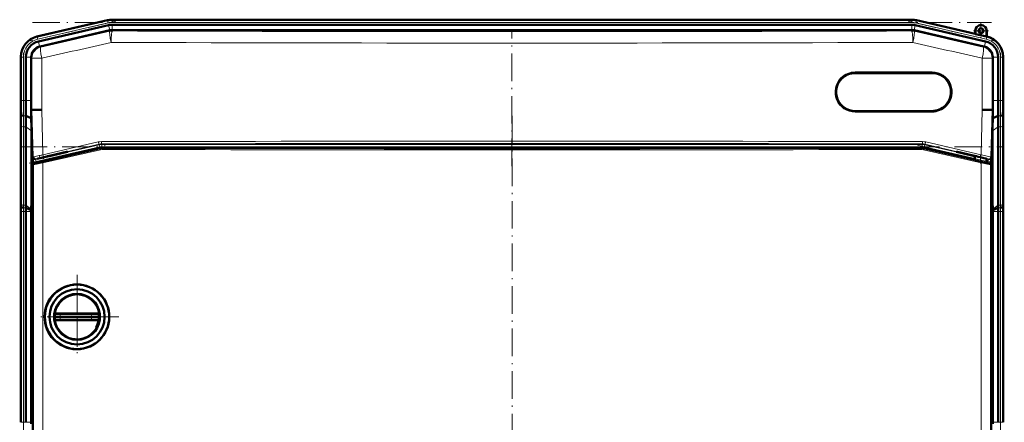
# Model space of a CAD drawing. Extents: x -1358 to 1757, y -1516 to 612.
# Tile 37 of 82: x -1225 to -797, y 391 to 566. Entities that reach past the tile are written whole.
import ezdxf

# ---------------------------------------------------------------- set-up
doc = ezdxf.new("R2010")
doc.units = 0
doc.linetypes.add('DASHDOT', pattern=[18.5, 12, -3, 0.5, -3])

msp = doc.modelspace()

# ---------------------------------------------------------------- linework, layer by layer
at = {"color": 7, "linetype": 'DASHDOT', "lineweight": 18}
for p, q in [((-1183.65, 565.2), (-1220.91, 556.6)), ((-1219.96, 564.64), (-802.29, 564.64)), ((-838.6, 565.2), (-801.34, 556.6)), ((-1011.13, 502.14), (-1011.13, 560.82)), ((-1223.79, 551.46), (-1223.79, 528.83)), ((-798.46, 551.46), (-798.46, 528.83)), ((-1011.12, 523.96), (-1011.12, 349.21)), ((-1225.48, 510.59), (-796.77, 510.59)), ((-1221.34, 503.41), (-1187.64, 511.19)), ((-834.62, 511.19), (-800.91, 503.41)), ((-1223.79, 381.55), (-1223.79, 491.61)), ((-798.46, 491.61), (-798.46, 381.55)), ((-1200.52, 454.79), (-1200.52, 418.39)), ((-1200.52, 449.59), (-1200.52, 423.59)), ((-1182.32, 436.59), (-1218.72, 436.59)), ((-1187.52, 436.59), (-1213.52, 436.59))]:
    msp.add_line(p, q, dxfattribs=at)
at = {"color": 7, "lineweight": 50}
for p, q in [((-1187.24, 565.59), (-1218, 558.49)), ((-1187.24, 565.59), (-1217.81, 558.53)), ((-1186.75, 563.46), (-1217.32, 556.4)), ((-1185.16, 565.83), (-1164.89, 565.83)), ((-837.1, 565.83), (-1185.16, 565.83)), ((-1185.16, 563.64), (-1164.89, 563.64)), ((-852.09, 565.83), (-1164.89, 565.83)), ((-852.09, 563.64), (-1164.89, 563.64)), ((-852.09, 565.83), (-837.1, 565.83)), ((-852.09, 563.64), (-837.1, 563.64)), ((-835.51, 563.46), (-804.93, 556.4)), ((-835.02, 565.59), (-809.44, 559.69)), ((-835.01, 565.59), (-809.44, 559.69)), ((-1186.26, 561.23), (-1216.63, 554.21)), ((-1186.26, 561.23), (-1186.23, 561.23)), ((-1185.13, 561.35), (-837.12, 561.35)), ((-837.12, 561.35), (-837.1, 561.35)), ((-805.62, 554.21), (-836, 561.23)), ((-809.44, 559.69), (-809.44, 561.03)), ((-809.37, 559.6), (-809.44, 559.69)), ((-809.37, 559.6), (-809.37, 561.03)), ((-809.37, 559.6), (-804.51, 558.48)), ((-804.51, 561.03), (-804.51, 558.48)), ((-804.51, 558.48), (-804.44, 558.53)), ((-804.44, 561.03), (-804.44, 558.53)), ((-804.44, 558.53), (-804.25, 558.49)), ((-1224.98, 549.72), (-1224.98, 549.63)), ((-1224.97, 549.72), (-1224.98, 549.52)), ((-1224.98, 549.52), (-1224.98, 530.72)), ((-1222.79, 549.52), (-1222.79, 530.72)), ((-1220.5, 549.34), (-1220.5, 549.52)), ((-1220.5, 549.34), (-1220.5, 530.72)), ((-801.75, 549.34), (-801.75, 549.52)), ((-801.75, 549.34), (-801.75, 530.72)), ((-799.46, 549.52), (-799.46, 530.72)), ((-797.28, 549.72), (-797.28, 530.72)), ((-797.28, 549.52), (-797.28, 530.72)), ((-861.75, 542.62), (-828.25, 542.62)), ((-1224.83, 524.39), (-1225, 526.58)), ((-1224.98, 523.65), (-1224.98, 489.51)), ((-1224.98, 523.65), (-1224.98, 489.51)), ((-1220.45, 523), (-1222.83, 523.99)), ((-1220.51, 526.58), (-1220.18, 526.58)), ((-1220.18, 526.58), (-1219.83, 526.59)), ((-828.25, 526.12), (-861.75, 526.12)), ((-802.42, 526.59), (-802.07, 526.58)), ((-801.74, 526.58), (-802.07, 526.58)), ((-799.42, 523.99), (-801.8, 523)), ((-797.25, 526.58), (-797.42, 524.39)), ((-797.28, 523.65), (-797.28, 489.51)), ((-797.28, 523.65), (-797.28, 489.51)), ((-1222.79, 519.23), (-1222.79, 485.09)), ((-799.46, 519.23), (-799.46, 485.09)), ((-1220.41, 517.54), (-1220.41, 486.58)), ((-801.85, 486.58), (-801.85, 517.54)), ((-1190.35, 509.98), (-1219.39, 503.28)), ((-1215.17, 505.99), (-1214.19, 506.22)), ((-1214.19, 506.13), (-1215.17, 505.9)), ((-1214.19, 506.22), (-1214.04, 506.25)), ((-1214.19, 506.13), (-1214.19, 506.22)), ((-1214.04, 506.17), (-1214.19, 506.13)), ((-1214.04, 506.25), (-1213.34, 506.41)), ((-1213.34, 506.33), (-1214.04, 506.17)), ((-1214.04, 506.17), (-1214.04, 506.25)), ((-1213.34, 506.41), (-1211.92, 506.74)), ((-1211.92, 506.65), (-1213.34, 506.33)), ((-1213.34, 506.33), (-1213.34, 506.41)), ((-1211.92, 506.74), (-1205.06, 508.33)), ((-1204.67, 508.33), (-1211.92, 506.65)), ((-1211.92, 506.65), (-1211.92, 506.74)), ((-1204.67, 508.33), (-1205.06, 508.33)), ((-833.01, 510.11), (-1189.23, 510.11)), ((-831.89, 509.98), (-809.57, 504.83)), ((-810.33, 506.65), (-817.58, 508.33)), ((-817.19, 508.33), (-817.58, 508.33)), ((-817.19, 508.33), (-810.33, 506.74)), ((-810.33, 506.74), (-808.91, 506.41)), ((-810.33, 506.65), (-810.33, 506.74)), ((-809.57, 506.48), (-810.33, 506.65)), ((-809.57, 506.57), (-809.57, 504.75)), ((-808.91, 506.41), (-808.21, 506.25)), ((-808.21, 506.25), (-808.06, 506.22)), ((-808.06, 506.22), (-807.08, 505.99)), ((-1219.78, 502.79), (-1219.78, 370.38)), ((-1219.72, 503.03), (-1219.75, 504.31)), ((-804.58, 505.38), (-804.58, 503.6)), ((-804.58, 503.68), (-804.47, 503.65)), ((-804.47, 503.65), (-803.89, 503.5)), ((-803.89, 503.5), (-802.87, 503.26)), ((-802.5, 504.31), (-802.54, 503)), ((-802.49, 502.78), (-802.49, 370.39)), ((-1224.78, 484.39), (-1224.95, 486.58)), ((-1220.41, 486.58), (-1220.49, 483.46)), ((-1219.78, 486.59), (-1220.41, 486.58)), ((-802.49, 486.59), (-801.85, 486.58)), ((-801.76, 483.46), (-801.85, 486.58)), ((-797.3, 486.58), (-797.47, 484.39)), ((-1224.98, 482.43), (-1224.98, 390.72)), ((-1222.79, 390.72), (-1222.79, 482.44)), ((-1220.5, 483.04), (-1222.78, 483.99)), ((-1220.49, 483.46), (-1220.5, 483.04)), ((-1220.5, 483.04), (-1220.5, 482.44)), ((-1220.5, 482.44), (-1220.5, 390.72)), ((-801.75, 483.04), (-801.76, 483.46)), ((-799.47, 483.99), (-801.75, 483.04)), ((-801.75, 482.44), (-801.75, 483.04)), ((-801.75, 390.72), (-801.75, 482.44)), ((-799.46, 482.44), (-799.46, 390.72)), ((-797.28, 482.44), (-797.28, 390.72)), ((-797.28, 482.43), (-797.28, 390.72)), ((-1210.44, 437.85), (-1210.47, 437.64)), ((-1209.36, 438.09), (-1209.97, 438.09)), ((-1209.36, 438.09), (-1207.71, 438.09)), ((-1194.22, 438.09), (-1207.71, 438.09)), ((-1194.22, 438.09), (-1193.39, 438.09)), ((-1193.39, 438.09), (-1192.66, 438.09)), ((-1192.66, 438.09), (-1191.89, 438.09)), ((-1191.07, 438.09), (-1191.89, 438.09)), ((-1190.58, 437.64), (-1190.6, 437.85)), ((-1209.93, 436.59), (-1210.52, 436.59)), ((-1210.44, 435.33), (-1210.47, 435.53)), ((-1209.36, 435.09), (-1209.97, 435.09)), ((-1207.88, 436.59), (-1209.93, 436.59)), ((-1209.36, 435.09), (-1207.71, 435.09)), ((-1207.88, 436.59), (-1194.21, 436.59)), ((-1194.22, 435.09), (-1207.71, 435.09)), ((-1194.22, 435.09), (-1191.89, 435.09)), ((-1191.32, 436.59), (-1194.21, 436.59)), ((-1191.07, 435.09), (-1191.89, 435.09)), ((-1190.52, 436.59), (-1191.32, 436.59)), ((-1190.58, 435.53), (-1190.6, 435.33)), ((-1200.78, 422.5), (-1200.52, 422.5)), ((-1220.5, 390.11), (-1220.5, 390.72)), ((-801.75, 390.72), (-801.75, 390.11))]:
    msp.add_line(p, q, dxfattribs=at)
at = {"color": 7, "lineweight": 18}
for p, q in [((-1187.2, 565.41), (-1217.82, 558.34)), ((-1186.97, 564.44), (-1217.6, 557.37)), ((-1187.2, 565.41), (-1187.24, 565.59)), ((-1187.2, 565.41), (-1186.97, 564.44)), ((-1186.23, 561.23), (-1186.75, 563.46)), ((-1185.16, 565.64), (-1185.16, 565.83)), ((-1185.16, 565.64), (-1185.16, 564.64)), ((-1185.16, 565.64), (-837.1, 565.64)), ((-1185.16, 564.64), (-837.1, 564.64)), ((-1185.16, 561.35), (-1185.16, 563.64)), ((-837.1, 565.64), (-837.1, 565.83)), ((-837.1, 565.64), (-837.1, 564.64)), ((-837.1, 561.35), (-837.1, 563.64)), ((-836.02, 561.23), (-835.51, 563.46)), ((-835.06, 565.41), (-835.28, 564.44)), ((-835.28, 564.44), (-804.66, 557.37)), ((-835.06, 565.41), (-835.01, 565.59)), ((-835.06, 565.41), (-804.43, 558.34)), ((-1218, 558.49), (-1217.82, 558.34)), ((-1217.6, 557.37), (-1217.82, 558.34)), ((-1186.21, 560.8), (-1186.26, 561.23)), ((-1185.13, 561.35), (-1185.08, 560.93)), ((-837.17, 560.93), (-837.12, 561.35)), ((-836, 561.23), (-836.04, 560.8)), ((-809.37, 561.03), (-809.44, 561.03)), ((-804.43, 558.34), (-804.66, 557.37)), ((-804.51, 561.03), (-804.44, 561.03)), ((-804.43, 558.34), (-804.25, 558.49)), ((-1216.8, 554.17), (-1217.32, 556.4)), ((-1216.63, 554.21), (-1216.31, 553.96)), ((-805.94, 553.96), (-805.62, 554.21)), ((-805.45, 554.17), (-804.93, 556.4)), ((-1224.79, 549.58), (-1224.98, 549.72)), ((-1224.79, 549.58), (-1224.79, 530.72)), ((-1224.79, 549.58), (-1223.79, 549.58)), ((-1223.79, 549.58), (-1223.79, 530.72)), ((-1220.5, 549.52), (-1222.79, 549.52)), ((-1220.18, 549.09), (-1220.5, 549.34)), ((-1220.18, 526.58), (-1220.18, 549.09)), ((-1215.88, 549.09), (-1220.18, 549.09)), ((-1215.88, 549.09), (-1215.88, 526.65)), ((-806.37, 526.65), (-806.37, 549.09)), ((-802.07, 549.09), (-806.37, 549.09)), ((-801.75, 549.34), (-802.07, 549.09)), ((-802.07, 549.09), (-802.07, 526.58)), ((-801.75, 549.52), (-799.46, 549.52)), ((-798.46, 549.58), (-798.46, 530.72)), ((-798.46, 549.58), (-797.46, 549.58)), ((-797.28, 549.72), (-797.46, 549.58)), ((-797.46, 549.58), (-797.46, 530.72)), ((-828.19, 543.12), (-861.7, 543.12)), ((-1224.79, 530.72), (-1224.98, 530.72)), ((-1224.79, 530.72), (-1223.79, 530.72)), ((-1222.79, 530.72), (-1223.79, 530.72)), ((-1220.5, 530.72), (-1222.79, 530.72)), ((-801.75, 530.72), (-799.46, 530.72)), ((-799.46, 530.72), (-798.46, 530.72)), ((-797.46, 530.72), (-798.46, 530.72)), ((-797.46, 530.72), (-797.28, 530.72)), ((-1222.83, 523.99), (-1223.83, 523.99)), ((-1219.64, 506.15), (-1220.18, 526.58)), ((-1215.88, 526.65), (-1215.36, 507.03)), ((-861.7, 525.62), (-828.19, 525.62)), ((-806.89, 507.03), (-806.37, 526.65)), ((-802.07, 526.58), (-802.61, 506.15)), ((-798.42, 523.99), (-799.42, 523.99)), ((-1224.79, 519.91), (-1224.79, 485.77)), ((-1223.79, 519.23), (-1223.79, 485.09)), ((-1222.79, 519.23), (-1223.79, 519.23)), ((-1220.41, 517.54), (-1222.79, 519.23)), ((-799.46, 519.23), (-801.85, 517.54)), ((-798.46, 519.23), (-799.46, 519.23)), ((-798.46, 519.23), (-798.46, 485.09)), ((-797.46, 519.91), (-797.46, 485.77)), ((-1218.54, 505.08), (-1190.88, 511.47)), ((-1190.66, 510.49), (-1218.32, 504.11)), ((-1215.36, 507.03), (-1191.25, 512.65)), ((-1190.91, 511.68), (-1215, 506.06)), ((-1190.88, 511.47), (-1190.91, 511.68)), ((-1190.66, 510.49), (-1190.88, 511.47)), ((-1189.78, 511.81), (-1189.76, 511.59)), ((-1189.76, 511.59), (-832.49, 511.59)), ((-1189.76, 510.59), (-1189.76, 511.59)), ((-832.49, 510.59), (-1189.76, 510.59)), ((-832.49, 511.59), (-832.47, 511.81)), ((-832.49, 510.59), (-832.49, 511.59)), ((-831.59, 510.49), (-831.37, 511.47)), ((-809.57, 505.41), (-831.59, 510.49)), ((-831.35, 511.68), (-831.37, 511.47)), ((-831.37, 511.47), (-809.57, 506.43)), ((-807.25, 506.06), (-831.35, 511.68)), ((-831, 512.65), (-806.89, 507.03)), ((-1219.77, 506.03), (-1219.64, 506.15)), ((-1215.44, 504.04), (-1190.33, 509.77)), ((-1190.28, 509.29), (-1215.4, 503.55)), ((-1215.17, 505.9), (-1215.17, 505.99)), ((-1190.33, 509.77), (-1190.35, 509.98)), ((-1189.23, 510.11), (-1189.21, 509.9)), ((-833.04, 509.9), (-833.01, 510.11)), ((-806.84, 503.55), (-831.96, 509.29)), ((-831.89, 509.98), (-831.91, 509.77)), ((-831.91, 509.77), (-806.8, 504.04)), ((-802.61, 506.15), (-802.48, 506.03)), ((-1219.7, 502.73), (-1219.78, 502.79)), ((-1219.7, 370.44), (-1219.7, 502.73)), ((-1219.39, 503.28), (-1219.32, 503.22)), ((-1218.42, 505.2), (-1218.54, 505.08)), ((-1218.32, 504.11), (-1218.54, 505.08)), ((-1215.4, 503.55), (-1215.4, 369.62)), ((-806.84, 369.62), (-806.84, 503.55)), ((-804.58, 505.28), (-803.71, 505.08)), ((-803.93, 504.11), (-804.58, 504.26)), ((-803.93, 504.11), (-803.71, 505.08)), ((-803.71, 505.08), (-803.83, 505.2)), ((-802.93, 503.22), (-802.87, 503.26)), ((-802.49, 502.78), (-802.54, 502.73)), ((-802.54, 502.73), (-802.54, 370.44)), ((-1224.95, 486.58), (-1225, 486.58)), ((-1222.79, 485.09), (-1223.79, 485.09)), ((-1220.49, 483.46), (-1222.79, 485.09)), ((-799.46, 485.09), (-801.76, 483.46)), ((-798.46, 485.09), (-799.46, 485.09)), ((-797.3, 486.58), (-797.25, 486.58)), ((-1224.79, 482.44), (-1224.98, 482.44)), ((-1224.79, 390.72), (-1224.79, 482.44)), ((-1224.79, 482.44), (-1223.79, 482.44)), ((-1222.79, 482.44), (-1223.79, 482.44)), ((-1223.79, 390.72), (-1223.79, 482.44)), ((-1222.78, 483.99), (-1223.78, 483.99)), ((-1220.5, 482.44), (-1222.79, 482.44)), ((-799.46, 482.44), (-801.75, 482.44)), ((-798.47, 483.99), (-799.47, 483.99)), ((-798.46, 482.44), (-799.46, 482.44)), ((-798.46, 482.44), (-797.46, 482.44)), ((-798.46, 482.44), (-798.46, 390.72)), ((-797.28, 482.44), (-797.46, 482.44)), ((-797.46, 482.44), (-797.46, 390.72)), ((-1209.85, 437.65), (-1210.47, 437.64)), ((-1207.8, 437.59), (-1194.3, 437.59)), ((-1190.58, 437.64), (-1191.4, 437.65)), ((-1209.85, 435.52), (-1210.47, 435.53)), ((-1209.85, 435.52), (-1209.2, 435.54)), ((-1207.8, 435.58), (-1194.3, 435.58)), ((-1193.28, 435.55), (-1192.37, 435.53)), ((-1192.37, 435.53), (-1191.4, 435.52)), ((-1190.58, 435.53), (-1191.4, 435.52)), ((-1224.79, 390.72), (-1224.98, 390.72)), ((-1224.79, 390.72), (-1223.79, 390.72)), ((-1222.79, 390.72), (-1223.79, 390.72)), ((-1220.5, 390.72), (-1222.79, 390.72)), ((-799.46, 390.72), (-801.75, 390.72)), ((-798.46, 390.72), (-799.46, 390.72)), ((-798.46, 390.72), (-797.46, 390.72)), ((-797.28, 390.72), (-797.46, 390.72))]:
    msp.add_line(p, q, dxfattribs=at)
at = {"color": 7, "linetype": 'DASHDOT', "lineweight": 18, "ltscale": 0.1625}
for p, q in [((-806.94, 564.28), (-806.94, 557.78)), ((-803.69, 561.03), (-810.19, 561.03))]:
    msp.add_line(p, q, dxfattribs=at)
at = {"color": 7, "linetype": 'DASHDOT', "lineweight": 18, "ltscale": 0.020221}
msp.add_line((-1215.17, 506.06), (-1215.17, 505.25), dxfattribs=at)
at = {"color": 7, "linetype": 'DASHDOT', "lineweight": 18, "ltscale": 0.019627}
msp.add_line((-807.08, 506.06), (-807.08, 505.27), dxfattribs=at)
at = {"color": 7, "linetype": 'DASHDOT', "lineweight": 18, "ltscale": 0.08985}
msp.add_line((-807.07, 506.87), (-807.07, 503.27), dxfattribs=at)
at = {"color": 7, "lineweight": 18}
for points in [[(-1219.64, 506.15), (-1219.63, 506.15), (-1219.59, 506.16), (-1219.29, 506.24)], [(-803.83, 505.2), (-803.84, 505.2), (-803.85, 505.21), (-803.97, 505.25), (-805.65, 505.67), (-807.25, 506.06)], [(-806.89, 507.03), (-803.45, 506.35), (-802.66, 506.17), (-802.62, 506.15), (-802.61, 506.15)], [(-1215.4, 503.55), (-1218.9, 502.86), (-1219.58, 502.74), (-1219.68, 502.73), (-1219.7, 502.73), (-1219.7, 502.73), (-1219.7, 502.73)], [(-1219.32, 503.22), (-1219.31, 503.22), (-1219.3, 503.22), (-1219.23, 503.23), (-1218.58, 503.35), (-1215.44, 504.04)], [(-1218.14, 505.29), (-1218.38, 505.21), (-1218.41, 505.2), (-1218.42, 505.2)], [(-802.54, 502.73), (-802.54, 502.73), (-802.56, 502.73), (-802.65, 502.74), (-803.41, 502.87), (-806.84, 503.55)], [(-806.8, 504.04), (-804.5, 503.52), (-803.12, 503.24), (-802.95, 503.22), (-802.93, 503.22), (-802.93, 503.22), (-802.93, 503.22)], [(-1207.71, 438.09), (-1207.71, 438.09), (-1207.72, 438.08), (-1207.73, 438.07), (-1207.74, 438.04), (-1207.79, 437.83), (-1207.8, 437.59)], [(-1194.3, 437.59), (-1194.28, 437.94), (-1194.26, 438.04), (-1194.24, 438.07), (-1194.23, 438.08), (-1194.23, 438.08), (-1194.22, 438.09)], [(-1194.3, 437.59), (-1192.04, 437.65), (-1191.4, 437.65)], [(-1207.71, 435.09), (-1207.71, 435.09), (-1207.72, 435.09), (-1207.73, 435.1), (-1207.74, 435.13), (-1207.79, 435.35), (-1207.8, 435.58)], [(-1194.3, 435.58), (-1194.28, 435.23), (-1194.26, 435.13), (-1194.24, 435.1), (-1194.23, 435.09), (-1194.23, 435.09), (-1194.22, 435.09)]]:
    msp.add_lwpolyline(points, dxfattribs=at)
at = {"color": 7, "lineweight": 50}
for points in [[(-1215.17, 505.99), (-1216.63, 505.65), (-1217.6, 505.41), (-1217.76, 505.36), (-1217.78, 505.35), (-1217.78, 505.35)], [(-1217.78, 505.35), (-1217.78, 505.35), (-1217.77, 505.35), (-1217.73, 505.35), (-1217.34, 505.42), (-1215.17, 505.9)], [(-807.08, 505.99), (-805.62, 505.65), (-804.66, 505.41), (-804.49, 505.36), (-804.47, 505.35), (-804.47, 505.35)], [(-809.57, 504.75), (-809.56, 504.75), (-809.56, 504.75), (-809.53, 504.73), (-809.17, 504.63), (-806.16, 503.92), (-804.62, 503.6), (-804.58, 503.6), (-804.58, 503.6), (-804.58, 503.6)], [(-804.47, 505.35), (-804.47, 505.35), (-804.48, 505.35), (-804.48, 505.35), (-804.58, 505.36)], [(-1210.44, 437.85), (-1210.44, 437.84), (-1210.44, 437.84), (-1210.44, 437.84), (-1210.44, 437.84), (-1210.43, 437.85), (-1210.41, 437.87)], [(-1190.63, 437.87), (-1190.61, 437.85), (-1190.6, 437.84), (-1190.6, 437.84), (-1190.6, 437.84), (-1190.6, 437.84), (-1190.6, 437.85)], [(-1210.44, 435.33), (-1210.44, 435.33), (-1210.44, 435.33), (-1210.44, 435.33), (-1210.43, 435.32), (-1210.34, 435.23), (-1210.18, 435.13)], [(-1190.63, 435.31), (-1190.61, 435.33), (-1190.6, 435.33), (-1190.6, 435.33), (-1190.6, 435.33), (-1190.6, 435.33), (-1190.6, 435.33)]]:
    msp.add_lwpolyline(points, dxfattribs=at)
for centre, radius in [((-806.94, 561.03), 1.07), ((-806.94, 561.03), 1), ((-1200.52, 436.59), 14), ((-1200.52, 436.59), 12)]:
    msp.add_circle(centre, radius, dxfattribs=at)
for centre, radius, start, end in [((-1185.16, 556.58), 9.25, 90.0004, 102.9992), ((-1185.16, 556.58), 9.25, 90.0004, 102.9992), ((-1185.16, 556.58), 7.06, 90.0004, 102.9993), ((-837.1, 556.58), 9.25, 77.0008, 89.9996), ((-837.1, 556.58), 9.25, 77.0007, 89.9996), ((-837.1, 556.58), 7.06, 77.0006, 89.9996), ((-806.94, 561.03), 2.5, 0, 180), ((-806.94, 561.03), 2.43, 360, 180), ((-1215.98, 549.72), 8.99, 102.9916, 180.0084), ((-806.52, 549.52), 9.25, 359.9943, 77.0057), ((-806.27, 549.72), 8.99, 359.9916, 77.0084), ((-1215.73, 549.52), 7.06, 102.9968, 180.0034), ((-1215.5, 549.34), 5.01, 105.1072, 177.8928), ((-806.75, 549.34), 5.01, 2.1031, 74.9072), ((-806.52, 549.52), 7.06, 359.9966, 77.0032), ((-861.75, 534.37), 8.25, 134.9699, 270), ((-861.75, 534.37), 8.25, 90, 134.9612), ((-828.25, 534.37), 8.25, 314.9294, 90), ((-1572.56, 530.63), 347.59, 359.3315, 0.0143), ((-1793.03, 530.58), 570.24, 359.3376, 0.0139), ((-1912.97, 530.7), 692.47, 359.65945, 0.00195), ((-828.25, 534.37), 8.25, 270, 314.9153), ((-109.26, 530.7), 692.49, 179.99805, 180.34055), ((-229.22, 530.58), 570.24, 179.9861, 180.6624), ((-449.69, 530.63), 347.59, 179.9856, 180.6685), ((-1432.2, 523.4), 207.22, 0.0687, 0.8785), ((-1562.57, 518.83), 339.78, 0.0681, 0.8707), ((-1831.28, 513.74), 610.9, 0.86852, 1.20439), ((-1200.4, -679.02), 1205.77, 90.73585, 90.92355), ((-821.87, -680.15), 1206.9, 89.07649, 89.26402), ((-190.97, 513.74), 610.9, 178.79561, 179.13148), ((-459.68, 518.83), 339.78, 179.1293, 179.9319), ((-590.05, 523.4), 207.22, 179.1215, 179.9313), ((-1611.87, 517.08), 391.47, 0.0681, 0.8669), ((-410.39, 517.08), 391.46, 179.1331, 179.9319), ((-1159.25, 505.84), 60.52, 179.8196, 181.4448), ((-863, 505.84), 60.52, 358.5511, 0.1764), ((-1219.28, 502.79), 0.5, 102.9976, 180.0022), ((-802.99, 502.78), 0.5, 359.998, 77.002), ((-1432.34, 489.76), 207.36, 359.1212, 359.9305), ((-1012.55, 489.75), 212.42, 180.0663, 180.8562), ((-1009.69, 489.75), 212.42, 359.1437, 359.9337), ((-589.91, 489.76), 207.36, 180.0695, 180.8788), ((-1572.05, 482.52), 347.08, 359.9853, 0.6691), ((-867.24, 482.52), 357.73, 179.3493, 180.0128), ((-1142.97, 485.18), 79.83, 180.0641, 180.8524), ((-879.28, 485.18), 79.82, 359.1476, 359.9359), ((-1154.99, 482.52), 357.71, 359.9872, 0.6507), ((-450.2, 482.52), 347.08, 179.3309, 180.0147), ((-1087.99, 482.46), 134.8, 179.3521, 180.0124), ((-934.25, 482.46), 134.79, 359.9876, 0.6479), ((-1200.57, 436.58), 14.09, 89.8034, 134.0601), ((-1200.57, 436.58), 14.09, 44.258, 89.8038), ((-1200.57, 436.58), 14.1, 134.0696, 179.1699), ((-1200.52, 436.59), 10, 7.2346, 172.765), ((-1200.57, 436.59), 14.09, 314.0192, 44.2557), ((-1209.88, 437.41), 0.705, 129.6312, 139.5308), ((-1209.93, 437.47), 0.622, 113.4776, 129.4362), ((-1209.96, 437.54), 0.549, 90.4701, 113.1016), ((-1191.08, 437.53), 0.553, 67.0525, 89.5669), ((-1191.12, 437.45), 0.645, 39.9598, 66.2327), ((-1200.57, 436.59), 14.09, 179.1903, 224.261), ((-1200.52, 436.59), 10, 187.235, 352.7654), ((-1209.96, 435.64), 0.556, 247.1205, 269.4699), ((-1200.52, 436.58), 9.49, 330.6713, 350.9616), ((-1191.08, 435.64), 0.558, 270.5728, 292.8875), ((-1191.11, 435.71), 0.628, 293.5258, 320.519), ((-1200.57, 436.59), 14.09, 224.2714, 246.7188), ((-1200.57, 436.59), 14.09, 291.5606, 314.0155), ((-1200.57, 436.59), 14.1, 246.7224, 269.1382), ((-1200.57, 436.59), 14.09, 270.1953, 291.5621)]:
    msp.add_arc(centre, radius, start, end, dxfattribs=at)
at = {"color": 7, "lineweight": 18}
for centre, radius, start, end in [((-1185.16, 556.58), 9.06, 90.0004, 102.9992), ((-1185.16, 556.59), 8.05, 89.9878, 103.0122), ((-837.1, 556.58), 9.06, 77.0008, 89.9996), ((-837.1, 556.58), 8.06, 77.0006, 89.9996), ((-1215.8, 549.58), 8.99, 102.9997, 180.0003), ((-1215.8, 549.58), 7.99, 102.9916, 180.0084), ((-13882.26, 56331.46), 57197.52, 282.793761, 282.824689), ((-1011.13, 56209.97), 55649.31, 269.820896, 270.179106), ((11860.01, 56331.46), 57197.52, 257.175313, 257.206234), ((-806.45, 549.58), 7.99, 359.9916, 77.0084), ((-806.45, 549.58), 8.99, 359.9997, 77.0003), ((-13920.79, 56689.53), 57560.09, 282.7515782, 282.7824028), ((-1011.13, 56585.23), 56029.56, 269.821504, 270.178498), ((11898.54, 56689.53), 57560.09, 257.2175922, 257.2484236), ((-861.71, 534.37), 8.75, 134.9606, 270.0213), ((-861.7, 534.36), 8.75, 89.9957, 134.9539), ((-828.19, 534.37), 8.75, 314.9196, 90.0213), ((-1758.77, 530.59), 533.98, 359.3347, 0.0141), ((-1792.9, 530.58), 569.11, 359.3363, 0.014), ((-828.19, 534.37), 8.75, 269.9957, 314.9129), ((-229.35, 530.58), 569.11, 179.986, 180.6637), ((-263.48, 530.59), 533.98, 179.9859, 180.6653), ((-1543.04, 519.53), 318.25, 0.0684, 0.8743), ((-1562.93, 518.83), 339.14, 0.0683, 0.8723), ((-459.32, 518.83), 339.14, 179.1277, 179.9318), ((-479.21, 519.53), 318.25, 179.1257, 179.9316), ((-1189.89, 506.81), 5.99, 90.1091, 103.1288), ((-1189.77, 506.81), 5, 90.1491, 103.1472), ((-1189.76, 506.59), 4, 90.0047, 102.9953), ((-1011.13, -83299.58), 83812.57, 89.8777831, 90.1222151), ((-1011.13, -83186.04), 83698.04, 89.8777011, 90.122297), ((-832.49, 506.59), 5, 77.0066, 89.9934), ((-832.49, 506.59), 4, 77.0047, 89.9953), ((-832.48, 506.81), 5, 76.8528, 89.8509), ((-832.36, 506.81), 5.99, 76.8712, 89.8909), ((-1218.77, 506.05), 0.999, 181.46, 283.0819), ((-1198.17, 409.43), 99.08, 100.9623, 102.3111), ((-1158.43, 210.17), 302.27, 100.857, 101.1749), ((-1168.9, 308.38), 202.98, 103.1255, 103.506), ((-1189.22, 504.9), 5, 89.8884, 102.8902), ((-1189.28, 504.91), 4.49, 89.8605, 102.8892), ((-1011.12, 84295.16), 83785.95, 269.8781811, 270.1218207), ((-1011.12, 84238.26), 83728.55, 269.8781333, 270.1218617), ((-833.03, 504.9), 5, 77.1098, 90.1116), ((-832.97, 504.91), 4.49, 77.1108, 90.1395), ((-803.48, 506.05), 0.999, 256.9181, 358.54), ((-1218.77, 506.06), 2, 240.6635, 283.005), ((-1208.97, 471.46), 35.05, 103.9245, 105.1673), ((-1189.34, 393.23), 115.71, 103.48, 104.0366), ((-803.48, 506.06), 2, 256.9951, 299.3366), ((-803.04, 502.73), 0.5, 0.0159, 76.9841), ((-1123.52, 485.88), 101.27, 180.063, 180.8443), ((-1143.35, 485.18), 80.44, 180.0631, 180.8454), ((-878.9, 485.18), 80.44, 359.1546, 359.9369), ((-898.73, 485.88), 101.27, 359.1557, 359.937), ((-1053.31, 482.47), 171.48, 179.3589, 180.0115), ((-1087.62, 482.46), 136.17, 179.358, 180.0116), ((-934.63, 482.46), 136.17, 359.9884, 0.642), ((-968.93, 482.47), 171.47, 359.9884, 0.6411), ((-1200.52, 436.59), 9.5, 90.0034, 170.9626), ((-1200.52, 436.59), 9.5, 9.0358, 89.9967), ((-1200.56, 436.48), 9.37, 172.8589, 179.3713), ((-1209.36, 437.59), 0.499, 90.1296, 173.0452), ((-1214.33, 222.31), 215.38, 88.2621, 88.8097), ((-1201.09, 436.54), 6.79, 171.029, 179.5801), ((-1201.07, 436.49), 6.85, 0.8052, 9.28), ((-1191.89, 437.59), 0.499, 7.3818, 89.8716), ((-1200.63, 436.45), 9.31, 0.8578, 7.4328), ((-1200.56, 436.69), 9.37, 180.6287, 187.1411), ((-1200.52, 436.58), 9.5, 189.0224, 249.7178), ((-1209.36, 435.58), 0.499, 186.9548, 269.8704), ((-1212.18, 571.4), 135.89, 271.258, 271.8505), ((-1201.04, 436.64), 6.84, 180.4513, 188.9396), ((-1201.07, 436.68), 6.85, 350.72, 359.1948), ((-1191.04, 532.99), 97.47, 268.0827, 268.6817), ((-1191.89, 435.58), 0.499, 270.1284, 352.6182), ((-1200.63, 436.73), 9.31, 352.5672, 359.1422), ((-1200.52, 436.58), 9.5, 269.9976, 330.6837), ((-1200.52, 436.59), 9.51, 249.7324, 269.9982)]:
    msp.add_arc(centre, radius, start, end, dxfattribs=at)
for centre, major_axis, ratio, start_param, end_param in [((-1185.08, 555.93), (1.11, -4.88), 0.116076, 3.167951, 4.685971), ((-1185.08, 555.93), (4.97, 0.57), 0.999653, 1.457389, 1.684204), ((-1185.08, 555.93), (-0.02, -5), 0.119003, 3.16796, 4.712762), ((-837.17, 555.93), (4.97, -0.57), 0.999653, 1.457389, 1.684204), ((-837.17, 555.93), (0.02, -5), 0.119003, 1.570423, 3.115225), ((-837.17, 555.93), (-1.11, -4.88), 0.116076, 1.597214, 3.115235), ((-1215.18, 549.09), (3.11, 3.91), 0.999441, 0.899117, 2.242476), ((-1215.18, 549.09), (1.11, -4.88), 0.136195, 3.168019, 4.681472), ((-807.07, 549.09), (-1.11, -4.88), 0.136195, 1.601714, 3.115166), ((-807.07, 549.09), (3.11, -3.91), 0.999441, 0.899117, 2.242476), ((-867.94, 540.56), (0.353, -0.354), 0.069254, 0.000014, 1.501741), ((-861.75, 543.12), (0, -0.5), 0.101872, 0, 1.570796), ((-828.25, 543.12), (0, 0.5), 0.124719, 3.141593, 4.712389), ((-822.07, 528.17), (0.353, -0.354), 0.091666, 1.479613, 3.141593), ((-861.75, 525.62), (0, 0.5), 0.101872, 4.712389, 6.283185), ((-828.25, 525.62), (0, -0.5), 0.124719, 1.570796, 3.141593), ((-1223.79, 519.94), (-1, 0), 0.707107, 0.034907, 1.570796), ((-798.46, 519.94), (-1, 0), 0.707107, 1.570796, 3.106686), ((-1191.13, 512.65), (0.227, -0.974), 0.119647, 4.684508, 6.265606), ((-1189.76, 506.6), (-4.97, -0.57), 0.999846, 4.59896, 4.825818), ((-1189.78, 512.81), (0, -1), 0.121885, 4.712128, 6.265601), ((-832.47, 512.81), (0, -1), 0.121885, 0.017584, 1.571058), ((-831.12, 512.65), (-0.227, -0.974), 0.119647, 0.01758, 1.598677), ((-1218.64, 506.17), (0.682, -0.732), 0.99939, 3.988967, 5.7599), ((-1218.36, 506.26), (0.266, -0.964), 0.924796, 4.485603, 6.237294), ((-1216.54, 506.72), (0.234, -0.972), 0.460439, 4.611399, 6.263521), ((-1215.22, 507.03), (0.227, -0.974), 0.135666, 4.680737, 6.265569), ((-1190.22, 509.29), (0.111, -0.487), 0.119115, 3.159171, 4.685159), ((-1189.21, 509.4), (-0.001, -0.5), 0.121453, 3.159176, 4.712648), ((-833.04, 509.4), (0.001, -0.5), 0.121453, 1.570537, 3.124009), ((-832.03, 509.29), (-0.111, -0.487), 0.119115, 1.598027, 3.124014), ((-807.03, 507.03), (-0.227, -0.974), 0.135666, 0.017616, 1.602449), ((-803.61, 506.17), (0.682, 0.732), 0.99939, 3.664878, 5.435811), ((-1219.2, 502.73), (-0.311, -0.391), 0.999751, 4.040558, 5.38422), ((-1215.33, 503.55), (0.111, -0.487), 0.135841, 3.159209, 4.68138), ((-806.91, 503.55), (-0.111, -0.487), 0.135841, 1.601805, 3.123976), ((-1223.79, 485.79), (-1, 0), 0.707107, 0.034907, 1.570796), ((-798.46, 485.79), (-1, 0), 0.707107, 1.570796, 3.106686)]:
    msp.add_ellipse(centre, major_axis=major_axis, ratio=ratio, start_param=start_param, end_param=end_param, dxfattribs=at)
at = {"color": 7, "lineweight": 50}
for centre, major_axis, ratio, start_param, end_param in [((-1185.13, 556.36), (4.97, 0.57), 0.999653, 1.457389, 1.679108), ((-837.12, 556.36), (4.97, -0.57), 0.999653, 1.457389, 1.679108), ((-1215.5, 549.34), (3.11, 3.91), 0.999441, 0.899117, 0.934706), ((-806.75, 549.34), (-3.11, 3.91), 0.999441, 5.34848, 5.384068), ((-1223.83, 524.4), (1, 0), 0.414215, 3.173659, 4.709549), ((-798.42, 524.4), (1, 0), 0.414186, 4.715241, 6.251123), ((-1189.23, 505.11), (-4.97, -0.57), 0.999846, 4.59896, 4.825818), ((-833.01, 505.11), (4.97, -0.57), 0.999846, 1.457367, 1.684225), ((-1223.78, 484.4), (1, 0), 0.414215, 3.173659, 4.709549), ((-798.47, 484.4), (1, 0), 0.414343, 4.715179, 6.251104), ((-1200.51, 436.59), (10.01, -0.03), 0.999848, 3.039511, 3.144781), ((-1200.53, 436.59), (10.01, 0.04), 0.999848, 6.279569, 6.384829), ((-1200.51, 436.59), (10.01, 0.03), 0.999848, 3.138404, 3.243674), ((-1200.53, 436.59), (10.01, -0.04), 0.999848, 6.181541, 6.286801)]:
    msp.add_ellipse(centre, major_axis=major_axis, ratio=ratio, start_param=start_param, end_param=end_param, dxfattribs=at)

doc.saveas('drawing.dxf')
